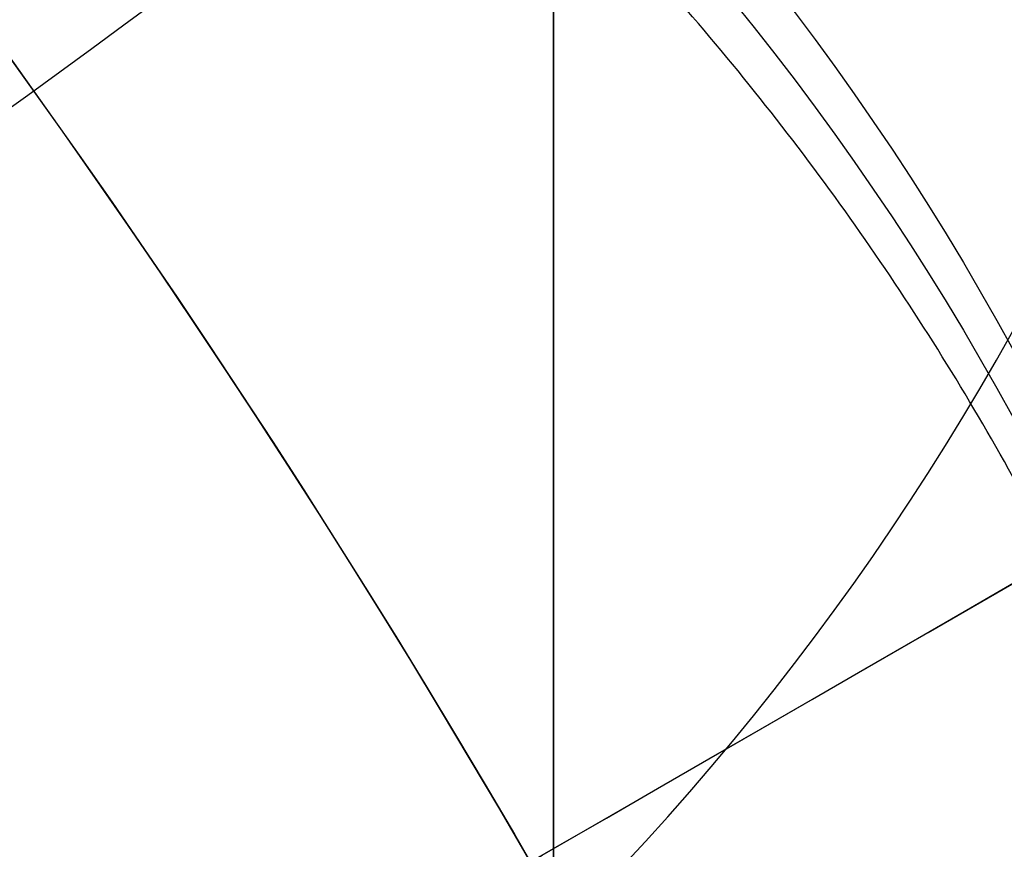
# Model space of a CAD drawing. Header units: millimetres. Extents: x -273 to 273, y -262 to 262.
# Tile 154 of 256: x 0.8534 to 0.9615, y 0.5265 to 0.6175. Entities that reach past the tile are written whole.
import ezdxf

# ---------------------------------------------------------------- set-up
doc = ezdxf.new("R2010")
doc.units = ezdxf.units.MM
doc.header["$MEASUREMENT"] = 0
doc.layers.add('Default', color=7, linetype='Continuous', true_color=0x000000)

# ---------------------------------------------------------------- blocks, each defined once
blk = doc.blocks.new('Block 01')
at = {"layer": 'Default', "color": 9, "true_color": 0xbfbfbf, "extrusion": (0.8660254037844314, 0.5000000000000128, 0)}
blk.add_arc((-78.44800649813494, 794.3495265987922, -0.2865147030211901), 80.99999999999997, 204.7187670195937, 344.3612688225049, dxfattribs=at)
at = {"layer": 'Default', "color": 9, "true_color": 0xbfbfbf, "extrusion": (0.8660254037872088, 0.4999999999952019, 1.495327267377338e-12)}
blk.add_arc((-78.44800649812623, 794.3495265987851, -0.6999999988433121), 80.99999999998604, 205.9708691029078, 344.9246180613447, dxfattribs=at)
at = {"layer": 'Default', "color": 9, "true_color": 0xbfbfbf, "extrusion": (0.8660257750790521, 0.4999993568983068, -8.259251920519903e-08)}
blk.add_arc((-78.44796545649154, 794.3495442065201, -0.9999507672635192), 80.70004528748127, 206.5528344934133, 346.1401302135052, dxfattribs=at)
at = {"layer": 'Default', "color": 9, "true_color": 0xbfbfbf}
for points, knots in [([(0.911993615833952, -8.868600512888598, 254.5608155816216), (0.9119936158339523, -8.972087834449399, 257.9163246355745), (0.9119936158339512, -9.062686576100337, 261.2722222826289), (0.9119936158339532, -9.198377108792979, 267.157578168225), (0.911993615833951, -9.249186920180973, 269.6869061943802), (0.9119936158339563, -9.307000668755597, 273.0635295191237), (0.9119936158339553, -9.320665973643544, 273.9107090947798), (0.9119936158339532, -9.359283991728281, 276.460933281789), (0.9119936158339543, -9.381692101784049, 278.164017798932), (0.9119936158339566, -9.410381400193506, 280.7240323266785), (0.9119936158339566, -9.419143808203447, 281.5809323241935), (0.9119936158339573, -9.451137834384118, 285.0366709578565), (0.9119936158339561, -9.467556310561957, 287.6355809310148), (0.911993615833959, -9.483026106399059, 291.996885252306), (0.9119936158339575, -9.48597113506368, 293.7592591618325), (0.9119936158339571, -9.485526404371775, 298.2228741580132), (0.9119936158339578, -9.477929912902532, 300.9241268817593), (0.9119936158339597, -9.459033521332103, 304.5433901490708), (0.9119936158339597, -9.453489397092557, 305.4614127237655), (0.9119936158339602, -9.434506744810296, 308.2447043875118), (0.9119936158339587, -9.418826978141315, 310.1099665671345), (0.9119936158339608, -9.391151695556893, 312.9232220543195), (0.9119936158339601, -9.381135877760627, 313.871227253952), (0.9119936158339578, -9.350094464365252, 316.6296610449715), (0.911993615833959, -9.327343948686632, 318.4400776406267), (0.9119936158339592, -9.290649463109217, 321.1108146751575), (0.9119936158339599, -9.278348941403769, 321.9711505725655), (0.9119936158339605, -9.2396963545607, 324.5784518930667), (0.9119936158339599, -9.211929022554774, 326.3254030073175), (0.911993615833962, -9.167564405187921, 328.9591113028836), (0.9119936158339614, -9.152198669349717, 329.8458834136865), (0.911993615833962, -9.104418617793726, 332.5329892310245), (0.9119936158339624, -9.070750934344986, 334.333307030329), (0.9119936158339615, -9.017812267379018, 337.04714228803), (0.9119936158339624, -8.99961793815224, 337.960675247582), (0.911993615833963, -8.943449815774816, 340.7277936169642), (0.911993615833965, -8.904390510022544, 342.5813629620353), (0.9119936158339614, -8.84366030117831, 345.3747715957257), (0.9119936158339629, -8.82290852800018, 346.3146257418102), (0.911993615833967, -8.75919789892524, 349.1596726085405), (0.9119936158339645, -8.715324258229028, 351.064850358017), (0.9119936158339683, -8.647686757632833, 353.934986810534), (0.9119936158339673, -8.624683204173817, 354.8999586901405), (0.9119936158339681, -8.55438076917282, 357.8185591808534), (0.9119936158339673, -8.506338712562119, 359.7721749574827), (0.9119936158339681, -8.432780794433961, 362.7139027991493), (0.9119936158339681, -8.407865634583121, 363.7020254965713), (0.9119936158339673, -8.33202632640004, 366.687514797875), (0.9119936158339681, -8.280530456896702, 368.684871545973), (0.911993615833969, -8.202142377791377, 371.6907642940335), (0.9119936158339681, -8.175690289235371, 372.6993076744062), (0.9119936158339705, -8.095472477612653, 375.7427316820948), (0.9119936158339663, -8.0413061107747, 377.7776060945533), (0.9119936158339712, -7.959282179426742, 380.8379478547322), (0.9119936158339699, -7.931702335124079, 381.8634187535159), (0.9119936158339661, -7.848367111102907, 384.9535345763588), (0.911993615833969, -7.792382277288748, 387.018177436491), (0.9119936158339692, -7.708021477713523, 390.1209634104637), (0.9119936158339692, -7.679757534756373, 391.1591057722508), (0.9119936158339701, -7.594668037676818, 394.282382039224), (0.9119936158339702, -7.537785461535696, 396.3675184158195), (0.9119936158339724, -7.452492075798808, 399.498454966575), (0.9119936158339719, -7.424022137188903, 400.5442496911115), (0.9119936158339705, -7.310162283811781, 404.7325100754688), (0.9119936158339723, -7.22508745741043, 407.8749950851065), (0.9119936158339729, -7.084865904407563, 413.109724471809), (0.9119936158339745, -7.029219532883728, 415.2019489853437), (0.9119936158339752, -6.892049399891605, 420.4134216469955), (0.9119936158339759, -6.811226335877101, 423.5326923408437), (0.9119936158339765, -6.706009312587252, 427.683857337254), (0.9119936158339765, -6.680049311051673, 428.7157011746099), (0.911993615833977, -6.603190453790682, 431.7953901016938), (0.9119936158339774, -6.552903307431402, 433.843252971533), (0.9119936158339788, -6.47909022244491, 436.9059312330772), (0.9119936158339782, -6.454861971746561, 437.9207263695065), (0.9119936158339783, -6.383400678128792, 440.9439577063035), (0.9119936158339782, -6.336869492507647, 442.9524122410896), (0.9119936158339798, -6.268872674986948, 445.9534809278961), (0.9119936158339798, -6.246633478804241, 446.9460749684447), (0.9119936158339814, -6.181262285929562, 449.8981067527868), (0.9119936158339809, -6.138878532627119, 451.8575620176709), (0.9119936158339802, -6.07717757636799, 454.782989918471), (0.9119936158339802, -6.0570613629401, 455.7489439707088), (0.9119936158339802, -5.998104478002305, 458.6171735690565), (0.9119936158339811, -5.960013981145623, 460.5194645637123), (0.9119936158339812, -5.90471662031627, 463.357359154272), (0.9119936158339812, -5.886734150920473, 464.2929469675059), (0.9119936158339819, -5.834148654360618, 467.066908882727), (0.9119936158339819, -5.800251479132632, 468.9052952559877), (0.9119936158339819, -5.751092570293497, 471.6459008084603), (0.9119936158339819, -5.735131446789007, 472.5481081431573), (0.9119936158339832, -5.688508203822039, 475.2194721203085), (0.9119936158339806, -5.658458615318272, 476.9886369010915), (0.9119936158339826, -5.61479925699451, 479.6243325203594), (0.9119936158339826, -5.600623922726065, 480.4908564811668), (0.9119936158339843, -5.559188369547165, 483.05342551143), (0.9119936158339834, -5.532394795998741, 484.7494737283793), (0.911993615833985, -5.493221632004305, 487.2747711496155), (0.9119936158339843, -5.480473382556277, 488.1040194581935), (0.9119936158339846, -5.443086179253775, 490.5537276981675), (0.9119936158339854, -5.41871116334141, 492.1741849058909), (0.9119936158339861, -5.382635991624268, 494.5857260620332), (0.9119936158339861, -5.370833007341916, 495.3768162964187), (0.9119936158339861, -5.335990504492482, 497.7117270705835), (0.9119936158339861, -5.31295063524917, 499.2555378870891), (0.911993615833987, -5.27821053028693, 501.5520923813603), (0.9119936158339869, -5.266747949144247, 502.30485126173), (0.9119936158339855, -5.232582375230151, 504.5251555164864), (0.9119936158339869, -5.20954819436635, 505.9926824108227), (0.9119936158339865, -5.174006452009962, 508.1751452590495), (0.911993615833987, -5.16215651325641, 508.8901081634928), (0.9119936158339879, -5.126435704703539, 510.9981241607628), (0.9119936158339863, -5.101831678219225, 512.391147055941), (0.9119936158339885, -5.062979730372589, 514.4625377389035), (0.9119936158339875, -5.049892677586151, 515.1409490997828), (0.9119936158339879, -4.99717893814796, 517.785042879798), (0.9119936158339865, -4.954379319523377, 519.7506040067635), (0.9119936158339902, -4.874705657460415, 522.971050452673), (0.9119936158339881, -4.841270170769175, 524.2260686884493), (0.9119936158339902, -4.734915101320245, 527.8710314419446), (0.911993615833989, -4.653769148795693, 530.260640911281), (0.9119936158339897, -4.50767494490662, 533.7900630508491), (0.9119936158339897, -4.456377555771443, 534.9305893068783), (0.9119936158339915, -4.292664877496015, 538.2592411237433), (0.9119936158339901, -4.167429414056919, 540.446659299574), (0.9119936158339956, -3.94882345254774, 543.6850949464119), (0.9119936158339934, -3.872576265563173, 544.737375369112), (0.9119936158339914, -3.632150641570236, 547.8260456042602), (0.9119936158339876, -3.452441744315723, 549.8611813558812), (0.911993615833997, -3.150606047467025, 552.8820981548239), (0.9119936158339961, -3.046349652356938, 553.8697121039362), (0.9119936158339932, -2.721664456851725, 556.786189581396), (0.9119936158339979, -2.48528901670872, 558.7132833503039), (0.9119936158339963, -2.101686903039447, 561.581937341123), (0.9119936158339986, -1.97038108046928, 562.5256071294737), (0.9119936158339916, -1.565874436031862, 565.3286947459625), (0.9119936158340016, -1.278800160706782, 567.1861831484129), (0.9119936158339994, -0.826771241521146, 569.9593601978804), (0.9119936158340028, -0.673393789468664, 570.876850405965), (0.9119936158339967, -0.2057423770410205, 573.6161620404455), (0.9119936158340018, 0.1179122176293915, 575.4365306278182), (0.9119936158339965, 0.6132270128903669, 578.162133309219), (0.9119936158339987, 0.77964332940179, 579.0681718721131), (0.9119936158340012, 1.281285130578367, 581.7841854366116), (0.9119936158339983, 1.619226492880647, 583.5938846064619), (0.9119936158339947, 2.120698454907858, 586.3105700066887), (0.9119936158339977, 2.287010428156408, 587.2168322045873), (0.9119936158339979, 2.69838485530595, 589.4860923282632), (0.9119936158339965, 2.940996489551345, 590.8496583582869), (0.9119936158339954, 3.2538722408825, 592.6708113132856), (0.9119936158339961, 3.331312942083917, 593.1269882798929), (0.9119936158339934, 3.560957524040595, 594.4988948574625), (0.9119936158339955, 3.709981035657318, 595.4152493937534), (0.9119936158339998, 3.925547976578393, 596.7939139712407), (0.9119936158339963, 3.996269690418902, 597.2554963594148), (0.9119936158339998, 4.205237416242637, 598.6514774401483), (0.9119936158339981, 4.338534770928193, 599.5867161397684), (0.911993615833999, 4.527750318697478, 600.999353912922), (0.9119936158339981, 4.589513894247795, 601.475907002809), (0.9119936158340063, 4.771454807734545, 602.9316276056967), (0.9119936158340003, 4.88459274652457, 603.9117420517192), (0.911993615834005, 5.041227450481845, 605.4005573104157), (0.9119936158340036, 5.091999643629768, 605.9084780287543), (0.9119936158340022, 5.240821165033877, 607.480171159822), (0.9119936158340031, 5.329822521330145, 608.5447912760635), (0.9119936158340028, 5.448770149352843, 610.172501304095), (0.9119936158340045, 5.486780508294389, 610.7350559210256), (0.9119936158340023, 5.59680515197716, 612.4996783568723), (0.9119936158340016, 5.65837643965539, 613.7022987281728), (0.9119936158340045, 5.735707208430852, 615.5526534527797), (0.9119936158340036, 5.759504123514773, 616.2001587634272), (0.9119936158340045, 5.82577163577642, 618.2558966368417), (0.911993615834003, 5.857404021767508, 619.6643214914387), (0.9119936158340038, 5.890164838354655, 621.8427462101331), (0.9119936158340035, 5.898611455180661, 622.612757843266), (0.9119936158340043, 5.917099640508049, 625.0794828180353), (0.9119936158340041, 5.916953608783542, 626.7761057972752), (0.9119936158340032, 5.902864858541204, 629.4099498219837), (0.9119936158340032, 5.895089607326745, 630.3473095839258), (0.9119936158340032, 5.868228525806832, 632.857835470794), (0.9119936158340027, 5.84508134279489, 634.4308940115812), (0.9119936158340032, 5.807029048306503, 636.5945367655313), (0.9119936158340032, 5.795993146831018, 637.1852486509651), (0.9119936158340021, 5.759800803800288, 639.0274248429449), (0.9119936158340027, 5.732667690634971, 640.2788206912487), (0.9119936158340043, 5.688155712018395, 642.1928921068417), (0.9119936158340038, 5.672188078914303, 642.855620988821), (0.9119936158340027, 5.62085689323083, 644.923195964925), (0.911993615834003, 5.583810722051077, 646.327975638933), (0.9119936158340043, 5.524639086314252, 648.4769338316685), (0.9119936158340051, 5.503684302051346, 649.2211611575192), (0.9119936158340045, 5.437061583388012, 651.543161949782), (0.9119936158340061, 5.390014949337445, 653.120875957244), (0.9119936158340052, 5.316063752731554, 655.5343420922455), (0.9119936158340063, 5.290086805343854, 656.3701357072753), (0.9119936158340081, 5.208084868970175, 658.9773482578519), (0.9119936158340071, 5.150988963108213, 660.748717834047), (0.9119936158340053, 5.062193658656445, 663.4580676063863), (0.9119936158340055, 5.031179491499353, 664.3960803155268), (0.9119936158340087, 4.933775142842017, 667.3210461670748), (0.9119936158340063, 4.866620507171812, 669.307961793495), (0.9119936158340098, 4.762973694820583, 672.346324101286), (0.9119936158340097, 4.726928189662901, 673.3977936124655), (0.9119936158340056, 4.573662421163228, 677.851601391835), (0.9119936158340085, 4.455211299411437, 681.2538729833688), (0.9119936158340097, 4.249461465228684, 687.1444859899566), (0.9119936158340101, 4.162321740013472, 689.6328390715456), (0.911993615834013, 3.921153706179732, 696.5211448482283), (0.911993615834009, 3.76720525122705, 700.9210878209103), (0.9119936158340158, 3.551600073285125, 707.120066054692), (0.9119936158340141, 3.489170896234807, 708.9190809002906), (0.9119936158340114, 3.294091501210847, 714.5569755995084), (0.9119936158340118, 3.162090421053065, 718.3958735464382), (0.9119936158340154, 2.961368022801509, 724.2802429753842), (0.911993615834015, 2.89189229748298, 726.3256905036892), (0.9119936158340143, 2.597038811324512, 735.045732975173), (0.9119936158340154, 2.374785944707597, 741.7204278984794), (0.9119936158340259, 1.820110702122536, 758.6619688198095), (0.9119936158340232, 1.492886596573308, 768.9289814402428), (0.9119936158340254, 1.174451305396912, 779.1962713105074)], [0.0002810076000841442, 0.0002810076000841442, 0.0002810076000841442, 0.0002810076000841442, 1.00757497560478, 1.00757497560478, 1.76664923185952, 1.76664923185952, 2.02087800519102, 2.02087800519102, 2.53193014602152, 2.53193014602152, 2.78905479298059, 2.78905479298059, 3.56886162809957, 3.56886162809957, 4.09765108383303, 4.09765108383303, 4.90813608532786, 4.90813608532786, 5.18358168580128, 5.18358168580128, 5.74324337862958, 5.74324337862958, 6.02769073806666, 6.02769073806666, 6.57091079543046, 6.57091079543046, 6.829060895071, 6.829060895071, 7.3532548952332, 7.3532548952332, 7.61934626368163, 7.61934626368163, 8.15957232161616, 8.15957232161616, 8.4337032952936, 8.4337032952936, 8.98992787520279, 8.98992787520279, 9.27196664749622, 9.27196664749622, 9.84369616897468, 9.84369616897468, 10.1332810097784, 10.1332810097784, 10.7195622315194, 10.7195622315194, 11.0161016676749, 11.0161016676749, 11.6155220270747, 11.6155220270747, 11.9181950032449, 11.9181950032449, 12.528882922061, 12.528882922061, 12.8366389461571, 12.8366389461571, 13.4562641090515, 13.4562641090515, 13.7678233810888, 13.7678233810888, 14.3935969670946, 14.3935969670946, 14.7074504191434, 14.7074504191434, 15.6505328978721, 15.6505328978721, 16.2784123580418, 16.2784123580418, 17.2144870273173, 17.2144870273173, 17.524129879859, 17.524129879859, 18.138655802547, 18.138655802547, 18.4431712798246, 18.4431712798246, 19.0458485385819, 19.0458485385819, 19.343690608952, 19.343690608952, 19.9316423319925, 19.9316423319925, 20.221480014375, 20.221480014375, 20.7922589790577, 20.7922589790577, 21.0729759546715, 21.0729759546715, 21.6245639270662, 21.6245639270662, 21.895258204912, 21.895258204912, 22.4260652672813, 22.4260652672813, 22.6860488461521, 22.6860488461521, 23.1949127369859, 23.1949127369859, 23.4437112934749, 23.4437112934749, 23.9298968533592, 23.9298968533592, 24.1672495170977, 24.1672495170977, 24.6304483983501, 24.6304483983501, 24.8563077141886, 24.8563077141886, 25.2966386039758, 25.2966386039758, 25.5111708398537, 25.5111708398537, 25.9291805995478, 25.9291805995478, 26.1327667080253, 26.1327667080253, 26.7226727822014, 26.7226727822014, 27.0994039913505, 27.0994039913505, 27.8169403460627, 27.8169403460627, 28.159605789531, 28.159605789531, 28.8172638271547, 28.8172638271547, 29.1339894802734, 29.1339894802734, 29.7473349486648, 29.7473349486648, 30.0455004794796, 30.0455004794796, 30.628396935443, 30.628396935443, 30.9144422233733, 30.9144422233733, 31.4786711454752, 31.4786711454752, 31.7578953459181, 31.7578953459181, 32.3127901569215, 32.3127901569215, 32.5892093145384, 32.5892093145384, 33.1415011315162, 33.1415011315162, 33.4178515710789, 33.4178515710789, 33.8331459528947, 33.8331459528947, 33.9718657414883, 33.9718657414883, 34.2501505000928, 34.2501505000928, 34.3901019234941, 34.3901019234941, 34.6731695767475, 34.6731695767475, 34.8171422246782, 34.8171422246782, 35.1126950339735, 35.1126950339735, 35.2656068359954, 35.2656068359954, 35.5856275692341, 35.5856275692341, 35.7545493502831, 35.7545493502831, 36.1153520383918, 36.1153520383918, 36.3095302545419, 36.3095302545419, 36.7317867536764, 36.7317867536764, 36.9626432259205, 36.9626432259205, 37.4713528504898, 37.4713528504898, 37.7524568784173, 37.7524568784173, 38.2242795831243, 38.2242795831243, 38.4014805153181, 38.4014805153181, 38.7769113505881, 38.7769113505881, 38.9757544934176, 38.9757544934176, 39.3972779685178, 39.3972779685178, 39.6206102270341, 39.6206102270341, 40.0940940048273, 40.0940940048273, 40.3449360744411, 40.3449360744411, 40.8765953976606, 40.8765953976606, 41.1581418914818, 41.1581418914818, 41.7545401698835, 41.7545401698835, 42.0701600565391, 42.0701600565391, 43.0914501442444, 43.0914501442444, 43.8384122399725, 43.8384122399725, 45.1592086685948, 45.1592086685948, 45.6992418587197, 45.6992418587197, 46.8516025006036, 46.8516025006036, 47.4655969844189, 47.4655969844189, 49.4691382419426, 49.4691382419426, 52.550842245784, 52.550842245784, 52.550842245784, 52.550842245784]), ([(0.9119936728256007, -0.4030210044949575, 771.2749575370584), (0.9119936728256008, -0.162553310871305, 763.6293818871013), (0.9119936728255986, 0.08284143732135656, 755.9839594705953), (0.9119936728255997, 0.5516690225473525, 741.6637979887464), (0.9119936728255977, 0.7739312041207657, 734.9890186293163), (0.9119936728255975, 1.068783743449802, 726.2688755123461), (0.9119936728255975, 1.138260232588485, 724.2234005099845), (0.9119936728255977, 1.338983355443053, 718.3389621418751), (0.9119936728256, 1.470984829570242, 714.5000263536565), (0.9119936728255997, 1.666064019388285, 708.8621007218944), (0.9119936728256, 1.72849288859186, 707.0630840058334), (0.9119936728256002, 1.944095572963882, 700.8641419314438), (0.9119936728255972, 2.09804162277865, 696.464250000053), (0.9119936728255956, 2.339202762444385, 689.5761404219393), (0.9119936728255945, 2.426338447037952, 687.0879073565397), (0.9119936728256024, 2.632072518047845, 681.1977745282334), (0.9119936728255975, 2.750511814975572, 677.7958750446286), (0.9119936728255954, 2.90375928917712, 673.3426791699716), (0.9119936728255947, 2.939798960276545, 672.2914011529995), (0.9119936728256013, 3.043425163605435, 669.2537140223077), (0.9119936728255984, 3.110564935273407, 667.2672971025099), (0.911993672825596, 3.207945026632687, 664.3431710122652), (0.9119936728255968, 3.238950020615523, 663.4054753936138), (0.9119936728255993, 3.327714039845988, 660.6972073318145), (0.9119936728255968, 3.38478793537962, 658.926622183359), (0.9119936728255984, 3.466754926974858, 656.3207039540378), (0.9119936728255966, 3.492718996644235, 655.4853891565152), (0.9119936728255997, 3.566627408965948, 653.0735231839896), (0.9119936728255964, 3.613644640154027, 651.496956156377), (0.9119936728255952, 3.680221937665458, 649.1768228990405), (0.9119936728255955, 3.701160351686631, 648.4332767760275), (0.9119936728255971, 3.760278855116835, 646.2865621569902), (0.9119936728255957, 3.797289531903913, 644.883377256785), (0.9119936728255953, 3.848567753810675, 642.81837351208), (0.9119936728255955, 3.864516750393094, 642.1565724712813), (0.9119936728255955, 3.90896979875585, 640.2455222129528), (0.911993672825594, 3.936065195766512, 638.996259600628), (0.911993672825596, 3.972204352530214, 637.1574952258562), (0.9119936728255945, 3.983222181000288, 636.5680034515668), (0.9119936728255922, 4.021200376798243, 634.4095974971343), (0.9119936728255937, 4.04430330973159, 632.840668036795), (0.9119936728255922, 4.07111334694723, 630.3376203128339), (0.9119936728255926, 4.07887409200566, 629.4034854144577), (0.9119936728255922, 4.092941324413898, 626.7804122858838), (0.9119936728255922, 4.093119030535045, 625.0915200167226), (0.9119936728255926, 4.074773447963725, 622.6373860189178), (0.9119936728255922, 4.066393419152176, 621.8719270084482), (0.9119936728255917, 4.033903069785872, 619.7082272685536), (0.9119936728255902, 4.002546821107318, 618.310188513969), (0.9119936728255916, 3.9368688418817, 616.2708985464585), (0.9119936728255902, 3.913304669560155, 615.6291732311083), (0.9119936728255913, 3.836787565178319, 613.7968476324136), (0.9119936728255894, 3.775901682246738, 612.6066661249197), (0.911993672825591, 3.667132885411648, 610.8611315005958), (0.9119936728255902, 3.62958289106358, 610.3050597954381), (0.9119936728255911, 3.512121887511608, 608.6967860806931), (0.9119936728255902, 3.424258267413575, 607.6452161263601), (0.9119936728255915, 3.277337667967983, 606.0929030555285), (0.9119936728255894, 3.22722043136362, 605.5913142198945), (0.9119936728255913, 3.0725691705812, 604.1207356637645), (0.9119936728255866, 2.960841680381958, 603.152496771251), (0.9119936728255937, 2.781097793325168, 601.7138780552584), (0.9119936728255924, 2.72004885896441, 601.2426902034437), (0.9119936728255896, 2.532883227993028, 599.8449380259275), (0.9119936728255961, 2.400956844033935, 598.9190990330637), (0.9119936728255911, 2.194011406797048, 597.5363046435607), (0.9119936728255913, 2.123914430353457, 597.0787017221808), (0.9119936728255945, 1.9100625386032, 595.7107294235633), (0.9119936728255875, 1.762130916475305, 594.8009450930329), (0.9119936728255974, 1.534033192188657, 593.4380696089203), (0.9119936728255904, 1.457050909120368, 592.9845304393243), (0.9119936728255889, 1.145701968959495, 591.1720322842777), (0.9119936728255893, 0.9041236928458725, 589.814153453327), (0.9119936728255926, 0.4941447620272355, 587.5524143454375), (0.9119936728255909, 0.3282191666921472, 586.6482110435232), (0.9119936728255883, -0.1727233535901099, 583.9343087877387), (0.91199367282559, -0.5106050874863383, 582.1249269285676), (0.9119936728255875, -1.012573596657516, 579.4072338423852), (0.9119936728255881, -1.179286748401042, 578.4996315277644), (0.9119936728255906, -1.67597799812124, 575.7666698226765), (0.9119936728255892, -2.000751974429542, 573.9401838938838), (0.9119936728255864, -2.470316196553, 571.1901006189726), (0.9119936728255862, -2.624445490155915, 570.2682789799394), (0.911993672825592, -3.078976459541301, 567.480318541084), (0.9119936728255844, -3.367765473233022, 565.6121712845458), (0.9119936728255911, -3.774835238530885, 562.7921833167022), (0.9119936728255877, -3.907027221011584, 561.8424586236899), (0.9119936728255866, -4.293298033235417, 558.9548731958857), (0.9119936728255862, -4.531359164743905, 557.0148479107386), (0.9119936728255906, -4.85837970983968, 554.0788205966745), (0.9119936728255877, -4.96338552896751, 553.0846225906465), (0.9119936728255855, -5.267332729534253, 550.0442321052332), (0.9119936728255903, -5.448288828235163, 547.9963191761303), (0.9119936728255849, -5.690333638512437, 544.8890367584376), (0.9119936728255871, -5.767068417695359, 543.8308184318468), (0.9119936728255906, -5.986969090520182, 540.5757349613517), (0.9119936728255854, -6.112920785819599, 538.3778613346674), (0.9119936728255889, -6.277506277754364, 535.0345952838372), (0.9119936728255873, -6.329050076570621, 533.8897178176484), (0.9119936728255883, -6.475758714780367, 530.3489994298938), (0.9119936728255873, -6.55722097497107, 527.9527796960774), (0.911993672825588, -6.66393641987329, 524.2991944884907), (0.9119936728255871, -6.697465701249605, 523.0419342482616), (0.911993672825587, -6.777329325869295, 519.8169500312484), (0.9119936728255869, -6.820216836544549, 517.849190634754), (0.911993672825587, -6.873024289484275, 515.2025541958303), (0.9119936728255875, -6.886130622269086, 514.5236764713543), (0.911993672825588, -6.925032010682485, 512.4511958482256), (0.9119936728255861, -6.949662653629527, 511.0575931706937), (0.9119936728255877, -6.985415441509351, 508.9488996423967), (0.9119936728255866, -6.997273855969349, 508.233802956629), (0.9119936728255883, -7.03283525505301, 506.0511814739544), (0.911993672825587, -7.055878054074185, 504.5836623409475), (0.911993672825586, -7.090050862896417, 502.3635167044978), (0.911993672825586, -7.101514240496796, 501.6108817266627), (0.911993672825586, -7.136252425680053, 499.3148834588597), (0.9119936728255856, -7.15928754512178, 497.771528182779), (0.911993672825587, -7.19411846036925, 495.4374092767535), (0.9119936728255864, -7.205916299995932, 494.646635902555), (0.9119936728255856, -7.241972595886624, 492.2361802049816), (0.9119936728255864, -7.266332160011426, 490.6165071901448), (0.9119936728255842, -7.303692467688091, 488.168051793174), (0.9119936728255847, -7.316430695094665, 487.3392586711), (0.9119936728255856, -7.355570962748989, 484.8154198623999), (0.9119936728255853, -7.382340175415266, 483.120384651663), (0.9119936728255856, -7.423736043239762, 480.5593852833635), (0.9119936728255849, -7.43789728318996, 479.6934092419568), (0.911993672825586, -7.481512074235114, 477.0594152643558), (0.911993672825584, -7.511529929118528, 475.2914091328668), (0.9119936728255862, -7.558102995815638, 472.6218115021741), (0.9119936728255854, -7.574046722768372, 471.720206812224), (0.9119936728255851, -7.623151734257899, 468.9814372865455), (0.9119936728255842, -7.657011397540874, 467.144285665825), (0.9119936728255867, -7.709538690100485, 464.3721861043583), (0.911993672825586, -7.727501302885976, 463.4372237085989), (0.9119936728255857, -7.782738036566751, 460.601207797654), (0.911993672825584, -7.820787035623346, 458.7001687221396), (0.9119936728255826, -7.879680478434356, 455.833811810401), (0.9119936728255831, -7.899775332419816, 454.8684785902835), (0.9119936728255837, -7.961411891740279, 451.9448929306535), (0.9119936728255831, -8.00375219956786, 449.9866556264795), (0.9119936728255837, -8.069057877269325, 447.0364320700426), (0.9119936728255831, -8.091275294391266, 446.0444301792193), (0.9119936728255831, -8.159207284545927, 443.0450969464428), (0.9119936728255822, -8.205695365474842, 441.0377805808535), (0.9119936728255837, -8.277092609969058, 438.016225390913), (0.9119936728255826, -8.301299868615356, 437.001971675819), (0.9119936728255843, -8.375051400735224, 433.9408569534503), (0.9119936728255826, -8.425298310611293, 431.8940095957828), (0.9119936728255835, -8.502098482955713, 428.8158007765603), (0.9119936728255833, -8.528039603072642, 427.7844265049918), (0.9119936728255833, -8.633185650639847, 423.6349784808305), (0.9119936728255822, -8.713958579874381, 420.5169339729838), (0.9119936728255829, -8.851054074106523, 415.307322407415), (0.911993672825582, -8.906674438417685, 413.2157407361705), (0.9119936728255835, -9.046841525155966, 407.9823516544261), (0.9119936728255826, -9.131890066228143, 404.8405512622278), (0.911993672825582, -9.24572165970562, 400.6531100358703), (0.9119936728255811, -9.274186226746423, 399.607471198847), (0.9119936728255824, -9.359467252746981, 396.4769048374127), (0.9119936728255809, -9.416344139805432, 394.391975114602), (0.9119936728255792, -9.501428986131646, 391.2689490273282), (0.91199367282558, -9.529692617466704, 390.230858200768), (0.9119936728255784, -9.614056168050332, 387.128132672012), (0.9119936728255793, -9.670045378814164, 385.0634911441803), (0.911993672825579, -9.753391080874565, 381.9733185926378), (0.911993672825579, -9.780975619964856, 380.9477978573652), (0.9119936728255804, -9.863017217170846, 377.8872146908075), (0.9119936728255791, -9.917197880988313, 375.8521409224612), (0.9119936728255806, -9.99744104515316, 372.8083594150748), (0.9119936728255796, -10.02390273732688, 371.7996665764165), (0.911993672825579, -10.10232306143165, 368.7932350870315), (0.9119936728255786, -10.1538428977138, 366.7954808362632), (0.9119936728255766, -10.2297220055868, 363.8093364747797), (0.9119936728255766, -10.2546515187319, 362.8209655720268), (0.9119936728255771, -10.3282557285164, 359.8784038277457), (0.9119936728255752, -10.37633102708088, 357.9241935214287), (0.911993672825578, -10.44668704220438, 355.004641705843), (0.9119936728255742, -10.46970945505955, 354.039323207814), (0.9119936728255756, -10.537406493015, 351.1680585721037), (0.9119936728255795, -10.5813220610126, 349.2620896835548), (0.9119936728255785, -10.64509906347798, 346.4157957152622), (0.9119936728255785, -10.66587384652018, 345.4754967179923), (0.9119936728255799, -10.72667568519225, 342.6806664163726), (0.9119936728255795, -10.7657847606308, 340.8261098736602), (0.9119936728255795, -10.82203065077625, 338.0574496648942), (0.9119936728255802, -10.84025164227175, 337.143374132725), (0.9119936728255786, -10.89327243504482, 334.4278260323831), (0.9119936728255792, -10.92699657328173, 332.626326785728), (0.9119936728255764, -10.97486388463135, 329.937387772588), (0.9119936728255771, -10.99025926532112, 329.04997685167), (0.9119936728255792, -11.03471438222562, 326.4142704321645), (0.9119936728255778, -11.06254333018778, 324.6659481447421), (0.9119936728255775, -11.10129019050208, 322.0565303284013), (0.9119936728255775, -11.11362247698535, 321.1954626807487), (0.9119936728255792, -11.15041715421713, 318.5223755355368), (0.9119936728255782, -11.17323670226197, 316.7103259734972), (0.9119936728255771, -11.20438489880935, 313.9493355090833), (0.9119936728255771, -11.2144378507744, 313.00042178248), (0.9119936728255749, -11.24222473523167, 310.18435379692), (0.9119936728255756, -11.2579790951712, 308.3171719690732), (0.9119936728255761, -11.27707344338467, 305.5309366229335), (0.9119936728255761, -11.2826545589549, 304.6119072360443), (0.9119936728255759, -11.3016971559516, 300.988502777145), (0.9119936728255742, -11.30940141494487, 298.2840770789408), (0.9119936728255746, -11.31001913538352, 293.8150580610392), (0.9119936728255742, -11.30714076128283, 292.0504794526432), (0.9119936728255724, -11.29183007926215, 287.6836209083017), (0.9119936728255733, -11.27550105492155, 285.0813470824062), (0.9119936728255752, -11.24361662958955, 281.6211020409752), (0.9119936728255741, -11.23488057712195, 280.7630777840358), (0.9119936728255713, -11.20626756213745, 278.1997026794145), (0.9119936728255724, -11.18390694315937, 276.494377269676), (0.9119936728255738, -11.14535458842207, 273.9407974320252), (0.9119936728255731, -11.13171024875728, 273.092506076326), (0.9119936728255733, -11.07397700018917, 269.711491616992), (0.9119936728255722, -11.02321946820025, 267.1788808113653), (0.9119936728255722, -10.88758926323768, 261.2841621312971), (0.9119936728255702, -10.79697785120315, 257.9221898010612), (0.9119936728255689, -10.69344721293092, 254.5606252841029)], [0.786852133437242, 0.786852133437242, 0.786852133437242, 0.786852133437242, 3.081672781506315, 3.081672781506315, 5.085228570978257, 5.085228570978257, 5.699229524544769, 5.699229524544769, 6.851600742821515, 6.851600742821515, 7.391636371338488, 7.391636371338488, 8.712429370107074, 8.712429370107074, 9.459371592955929, 9.459371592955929, 10.48058769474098, 10.48058769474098, 10.79616825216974, 10.79616825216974, 11.39246091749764, 11.39246091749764, 11.67393942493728, 11.67393942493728, 12.20542761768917, 12.20542761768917, 12.45616459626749, 12.45616459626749, 12.92939376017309, 12.92939376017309, 13.15257433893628, 13.15257433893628, 13.57373986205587, 13.57373986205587, 13.77237444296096, 13.77237444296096, 14.14732293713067, 14.14732293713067, 14.32424782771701, 14.32424782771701, 14.79512620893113, 14.79512620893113, 15.0754926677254, 15.0754926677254, 15.58242508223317, 15.58242508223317, 15.81223812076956, 15.81223812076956, 16.23210861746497, 16.23210861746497, 16.4249594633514, 16.4249594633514, 16.78290532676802, 16.78290532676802, 16.95033443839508, 16.95033443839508, 17.26735345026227, 17.26735345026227, 17.41880188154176, 17.41880188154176, 17.71161253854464, 17.71161253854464, 17.85433926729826, 17.85433926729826, 18.13522422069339, 18.13522422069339, 18.27424665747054, 18.27424665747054, 18.55099645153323, 18.55099645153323, 18.68909745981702, 18.68909745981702, 19.10305581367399, 19.10305581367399, 19.37891870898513, 19.37891870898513, 19.93112780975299, 19.93112780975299, 20.20790738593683, 20.20790738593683, 20.76422196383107, 20.76422196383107, 21.04445097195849, 21.04445097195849, 21.61114858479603, 21.61114858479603, 21.89859350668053, 21.89859350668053, 22.48447090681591, 22.48447090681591, 22.78415035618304, 22.78415035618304, 23.40042640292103, 23.40042640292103, 23.71850893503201, 23.71850893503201, 24.37855119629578, 24.37855119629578, 24.7222014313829, 24.7222014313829, 25.44122734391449, 25.44122734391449, 25.81845179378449, 25.81845179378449, 26.40882859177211, 26.40882859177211, 26.6125085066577, 26.6125085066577, 27.03062390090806, 27.03062390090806, 27.24517225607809, 27.24517225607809, 27.68547135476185, 27.68547135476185, 27.91128655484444, 27.91128655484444, 28.37434883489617, 28.37434883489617, 28.61161227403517, 28.61161227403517, 29.09758433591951, 29.09758433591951, 29.3462613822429, 29.3462613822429, 29.85485839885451, 29.85485839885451, 30.1146989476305, 30.1146989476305, 30.6452054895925, 30.6452054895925, 30.91574426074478, 30.91574426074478, 31.46701470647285, 31.46701470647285, 31.74757137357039, 31.74757137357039, 32.3180300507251, 32.3180300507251, 32.60770926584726, 32.60770926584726, 33.195350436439, 33.195350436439, 33.49304179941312, 33.49304179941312, 34.09542957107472, 34.09542957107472, 34.39980757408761, 34.39980757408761, 35.01407576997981, 35.01407576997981, 35.32359967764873, 35.32359967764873, 36.25936395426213, 36.25936395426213, 36.88708132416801, 36.88708132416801, 37.82999197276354, 37.82999197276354, 38.14380664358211, 38.14380664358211, 38.76952949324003, 38.76952949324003, 39.08107655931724, 39.08107655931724, 39.70070316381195, 39.70070316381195, 40.00847265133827, 40.00847265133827, 40.61921265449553, 40.61921265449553, 40.92192411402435, 40.92192411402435, 41.52144609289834, 41.52144609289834, 41.81804855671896, 41.81804855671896, 42.40448009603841, 42.40448009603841, 42.69415212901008, 42.69415212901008, 43.2660799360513, 43.2660799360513, 43.54822969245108, 43.54822969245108, 44.10469970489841, 44.10469970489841, 44.37896497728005, 44.37896497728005, 44.91948244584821, 44.91948244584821, 45.18573069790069, 45.18573069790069, 45.7102602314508, 45.7102602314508, 45.96858862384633, 45.96858862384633, 46.51220331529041, 46.51220331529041, 46.79686844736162, 46.79686844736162, 47.35698844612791, 47.35698844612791, 47.63267330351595, 47.63267330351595, 48.4439075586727, 48.4439075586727, 48.97321304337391, 48.97321304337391, 49.75379990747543, 49.75379990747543, 50.01118368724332, 50.01118368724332, 50.52274989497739, 50.52274989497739, 50.77723268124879, 50.77723268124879, 51.53705264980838, 51.53705264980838, 52.54585545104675, 52.54585545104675, 52.54585545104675, 52.54585545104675])]:
    blk.add_open_spline(points, degree=3, knots=knots, dxfattribs=at)
blk.add_rational_spline([(0.9999999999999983, -0.4219262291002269, 778.6679999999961), (1.000000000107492, -0.7220661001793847, 778.6679999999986), (0.7000046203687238, -0.7220707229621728, 778.6680000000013), (0.7000023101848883, -0.7220707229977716, 778.6680000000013), (0.6999999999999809, -0.7220707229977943, 778.668000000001)], [0.9999936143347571, 0.7071099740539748, 1, 0.9999968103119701, 0.9999936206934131], degree=2, knots=[0.4713575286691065, 0.4713575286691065, 0.4713575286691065, 0.9427047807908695, 0.9427047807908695, 0.9427099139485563, 0.9427099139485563, 0.9427099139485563], dxfattribs=at)
for points, degree in [([(0.699999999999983, -0.7292037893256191, 778.8978461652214), (0.7785398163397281, -0.7292037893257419, 778.8978461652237), (0.9348740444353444, -0.66410916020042, 778.8998659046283), (1.000000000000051, -0.5078501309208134, 778.904714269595), (0.9999999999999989, -0.4293480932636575, 778.9071500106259)], 3), ([(0.6999999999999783, -0.4300946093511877, 571.7790342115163), (0.7785398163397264, -0.430094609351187, 571.7790342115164), (0.9347173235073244, -0.4944462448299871, 571.7900203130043), (1.000000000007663, -0.6483964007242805, 571.8163026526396), (0.9999999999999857, -0.7258161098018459, 571.8295197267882)], 3), ([(0.7000000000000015, -0.7366226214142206, 779.1370002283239), (0.7785398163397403, -0.7366226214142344, 779.1370002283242), (0.9348740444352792, -0.671527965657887, 779.1390191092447), (0.9999999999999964, -0.5152688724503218, 779.1438654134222), (1, -0.4367668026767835, 779.1463001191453)], 3), ([(-0.09619690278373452, -1.233382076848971, 778.668000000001), (0.5100208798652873, -0.8833820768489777, 778.668000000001), (1.116238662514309, -0.5333820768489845, 778.668000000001)], 2)]:
    blk.add_open_spline(points, degree=degree, dxfattribs=at)

msp = doc.modelspace()

# ---------------------------------------------------------------- linework, layer by layer
at = {"layer": 'Default', "color": 9, "true_color": 0xbfbfbf}
for centre, radius in [((2.48689957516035e-13, 4.67546815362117e-14, -579.6680000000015), 16), ((1.76744971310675e-13, 1.17676755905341e-15, -67.067876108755), 3.5), ((1.502247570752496e-14, 1.572370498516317e-15, -65.41749310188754), 3.5), ((1.766383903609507e-13, 3.113232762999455e-15, -62.66787610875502), 3), ((1.76717114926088e-13, 1.682889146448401e-15, -65.91787610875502), 2.625), ((2.48689957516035e-13, 4.217312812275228e-14, -582.5224783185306), 2.552031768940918), ((2.581645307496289e-14, 3.38909400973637e-15, -61.26787610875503), 2.4585), ((2.486899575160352e-13, 4.553261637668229e-14, -580.4293920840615), 2), ((2.77542757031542e-13, 3.047517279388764e-14, -558.4680000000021), 1.85), ((1.767849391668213e-13, 4.505931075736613e-16, -68.71787610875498), 1.25), ((1.768200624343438e-13, -1.875601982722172e-16, -70.16787610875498), 1.05), ((2.761611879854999e-13, 3.545958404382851e-14, -555.668000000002), 0.9999999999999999)]:
    msp.add_circle(centre, radius, dxfattribs=at)
for centre, radius, start, end in [((-1.395194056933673e-13, 8.22590239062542e-15), 100.8499999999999, 0.002522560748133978, 180), ((-1.324139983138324e-13, 1.730501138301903e-14, -43.99999999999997), 100.8499999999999, 0.002522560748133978, 180), ((-3.8628076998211e-14, 1.277357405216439e-14, -22), 100.85, 0.002522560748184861, 270), ((3.505158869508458e-14, 1.727075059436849e-14, -44), 100.0500000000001, 0.002522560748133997, 180.0000000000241), ((3.320097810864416e-14, 8.206820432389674e-15), 100.0500000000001, 0.002522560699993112, 180), ((-3.8628076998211e-14, 1.277357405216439e-14, -22), 100.05, 0.00252256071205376, 270), ((2.486899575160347e-13, 4.820173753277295e-14, -579.1680000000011), 15.99999999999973, 269.9999999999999, 89.99999999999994), ((2.48689957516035e-13, 4.464902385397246e-14, -580.168000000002), 16, 270, 89.99999999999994), ((2.486899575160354e-13, 7.48470901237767e-14, -578.6680000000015), 15.49999999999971, 269.9999999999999, 89.9999999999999), ((2.486899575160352e-13, 9.565976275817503e-15, -603.1680000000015), 7.499999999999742, 269.9999999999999, 89.99999999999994), ((2.486899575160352e-13, 4.598129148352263e-14, -580.1680000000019), 7.500000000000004, 270, 89.99999999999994), ((2.48689957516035e-13, 7.789619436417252e-15, -603.668000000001), 6.999999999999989, 269.9999999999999, 89.9999999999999), ((2.48689957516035e-13, 7.345530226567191e-15, -603.6680000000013), 4.458500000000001, 270, 89.99999999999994), ((2.486344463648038e-13, 1.275439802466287e-14, -583.6680000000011), 4.45849999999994, 277.9224263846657, 89.9999999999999), ((2.448644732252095e-14, 7.79312288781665e-15, -62.8678761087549), 4.449999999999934, 59.47667614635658, 239.4766761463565), ((2.185933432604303e-14, -9.758911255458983e-15, -59.66787610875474), 4.450000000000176, 59.47667614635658, 239.4766761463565), ((2.410389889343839e-14, 7.796626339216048e-15, -62.8678761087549), 4.449999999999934, 239.4766761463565, 59.47667614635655), ((2.080400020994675e-14, -9.18803421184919e-15, -59.66787610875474), 4.450000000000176, 239.4766761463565, 59.47667614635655), ((1.76525766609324e-13, 1.571503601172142e-15, -66.16787610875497), 3.5, 0.1740811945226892, 180.1740811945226), ((1.753766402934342e-13, 8.090921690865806e-16, -67.96787610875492), 3.499999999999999, 2.220794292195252, 178.1273680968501), ((3.33066907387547e-15, 2.23850431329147e-15, -66.16787610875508), 3.500000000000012, 0, 89.9999999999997), ((1.376676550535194e-14, 2.016459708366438e-15, -64.66711009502), 3.500000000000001, 0, 89.9999999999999), ((1.789678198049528e-13, 4.439868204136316e-15, -59.66787610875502), 3.000000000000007, 0.1740811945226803, 180.1740811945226), ((1.765272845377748e-13, 1.573240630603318e-15, -65.66787610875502), 3, 0.1740811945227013, 180.1740811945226), ((2.142905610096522e-14, 2.873867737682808e-15, -62.86787610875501), 2.999765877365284, 329.4766761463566, 149.4766761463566), ((2.997251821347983e-14, 4.076401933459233e-15, -59.66787610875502), 2.999765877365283, 329.4766761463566, 149.4766761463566), ((1.765241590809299e-13, 2.016457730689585e-15, -65.66787610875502), 2.625, 0.1740811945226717, 180.1740811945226), ((1.765255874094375e-13, 2.015592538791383e-15, -66.16787610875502), 2.625, 0.1740811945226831, 180.1740811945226), ((1.771915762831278e-13, 4.656708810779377e-15, -59.16787610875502), 2.500000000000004, 0.1740811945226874, 180.1740811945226), ((2.197891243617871e-14, 2.744134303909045e-15, -62.55537610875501), 2.458500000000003, 329.4766761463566, 149.4766761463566), ((2.974346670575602e-14, 3.422327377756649e-15, -59.98037610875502), 2.458500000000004, 329.4766761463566, 149.4766761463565), ((2.48689957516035e-13, 4.265062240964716e-14, -582.190784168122), 2.000000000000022, 269.9999999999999, 89.99999999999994), ((2.486899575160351e-13, 4.775764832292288e-14, -578.668000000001), 2, 270, 89.99999999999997), ((2.779998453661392e-13, 3.330913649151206e-14, -556.168000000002), 1.85, 280.2817592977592, 90.00000000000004), ((2.791100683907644e-13, 2.676055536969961e-14, -560.768000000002), 1.850000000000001, 280.2817592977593, 90.00000000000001), ((2.097795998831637e-14, 2.441837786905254e-15, -62.86787610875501), 2.999765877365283, 149.4766761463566, 329.4766761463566), ((2.978805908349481e-14, 4.140150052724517e-15, -59.66787610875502), 2.999765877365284, 149.4766761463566, 329.4766761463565), ((0.0009480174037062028, 0.0009537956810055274, -69.96787610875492), 1.250951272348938, 270.0435534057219, 180.2176346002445), ((1.785913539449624e-13, 7.674588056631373e-16, -67.96787610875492), 1.25, 5.913251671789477, 174.4349107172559), ((1.767478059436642e-13, 1.277799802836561e-16, -70.16787610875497), 1.05, 0.174081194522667, 180.1740811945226), ((2.757793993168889e-13, 3.547390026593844e-14, -556.168000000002), 1, 3.2461146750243e-14, 180), ((2.76445533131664e-13, 3.544526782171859e-14, -555.168000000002), 1, 3.246114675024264e-14, 180), ((1.7696955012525e-13, -9.296403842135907e-17, -70.16787610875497), 0.9499999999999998, 0.1740811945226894, 90.1740811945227)]:
    msp.add_arc(centre, radius, start, end, dxfattribs=at)
for points, weights, knots in [([(-112.052876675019, 3.686125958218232e-13, -41.67126407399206), (-112.052876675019, -112.052876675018, -41.67126407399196), (-3.551012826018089e-13, -112.052876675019, -41.67126407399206), (112.052876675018, -112.052876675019, -41.67126407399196), (112.052876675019, -3.848246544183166e-13, -41.67126407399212), (112.052876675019, 112.0528766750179, -41.671264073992), (3.859245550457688e-13, 112.052876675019, -41.67126407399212)], [1, 0.7071067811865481, 1, 0.7071067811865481, 1, 0.7071067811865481, 1], [-528.0367412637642, -528.0367412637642, -528.0367412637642, -352.0244941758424, -352.0244941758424, -176.0122470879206, -176.0122470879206, 0, 0, 0]), ([(3.733584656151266e-13, 108.255644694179, -41.67126407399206), (108.255644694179, 108.255644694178, -41.67126407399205), (108.255644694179, -3.295794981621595e-13, -41.67126407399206), (108.255644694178, -108.255644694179, -41.67126407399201), (-3.424886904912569e-13, -108.255644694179, -41.67126407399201), (-108.255644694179, -108.255644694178, -41.67126407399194), (-108.255644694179, 3.561743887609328e-13, -41.67126407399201)], [1, 0.7071067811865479, 1, 0.7071067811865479, 1, 0.7071067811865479, 1], [0, 0, 0, 170.0475690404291, 170.0475690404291, 340.0951380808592, 340.0951380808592, 510.1427071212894, 510.1427071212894, 510.1427071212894]), ([(2.109977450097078e-13, 58.94401797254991, -59.09351528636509), (58.94401797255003, 58.94401797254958, -59.09351528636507), (58.94401797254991, -1.942115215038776e-13, -59.09351528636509), (58.94401797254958, -58.94401797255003, -59.09351528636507), (-1.805700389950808e-13, -58.94401797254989, -59.09351528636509), (-58.94401797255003, -58.94401797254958, -59.09351528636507), (-58.9440179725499, 1.973562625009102e-13, -59.09351528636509), (-58.94401797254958, 58.94401797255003, -59.09351528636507), (2.109977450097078e-13, 58.94401797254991, -59.09351528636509)], [0.9909948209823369, 0.7007391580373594, 0.9909948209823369, 0.7007391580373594, 0.9909948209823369, 0.7007391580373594, 0.9909948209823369, 0.7007391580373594, 0.9909948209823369], [0, 0, 0, 224.1057533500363, 224.1057533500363, 448.211506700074, 448.211506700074, 672.3172600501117, 672.3172600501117, 896.423013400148, 896.423013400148, 896.423013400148]), ([(2.044550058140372e-13, 56.93896143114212, -58.00311703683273), (56.93896143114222, 56.93896143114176, -58.00311703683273), (56.93896143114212, -1.875516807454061e-13, -58.00311703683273), (56.93896143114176, -56.9389614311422, -58.00311703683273), (-1.737930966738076e-13, -56.9389614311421, -58.00311703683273), (-56.93896143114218, -56.93896143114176, -58.00311703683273), (-56.93896143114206, 1.906964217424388e-13, -58.00311703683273), (-56.93896143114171, 56.93896143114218, -58.00311703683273), (2.044550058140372e-13, 56.93896143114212, -58.00311703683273)], [0.9915545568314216, 0.70113495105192, 0.9915545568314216, 0.70113495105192, 0.9915545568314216, 0.70113495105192, 0.9915545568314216, 0.70113495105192, 0.9915545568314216], [0, 0, 0, 216.5112893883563, 216.5112893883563, 433.0225787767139, 433.0225787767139, 649.5338681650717, 649.5338681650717, 866.045157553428, 866.045157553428, 866.045157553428])]:
    msp.add_rational_spline(points, weights, degree=2, knots=knots, dxfattribs=at)
for points, degree in [([(2.700062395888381e-13, 7.615262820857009e-14, -794.7135367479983), (43.37750000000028, 25.04401130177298, -775.8033956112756), (86.7550000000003, 50.08802260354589, -756.8932544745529)], 2), ([(0.282882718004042, 0.4899672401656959, -799.8380101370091), (0.33233821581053, 0.5096968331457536, -799.8313936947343), (0.4389556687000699, 0.555033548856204, -799.8144588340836), (0.6716092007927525, 0.6463132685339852, -799.7615050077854), (0.8550292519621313, 0.7387987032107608, -799.6937349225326), (0.9303854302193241, 0.8459437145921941, -799.640922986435)], 3), ([(0.1164227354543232, 0.2016500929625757, -799.8749347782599), (0.1700328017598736, 0.2288522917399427, -799.8716356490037), (0.2833446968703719, 0.2871781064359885, -799.8622581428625), (0.554135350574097, 0.4475444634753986, -799.8192555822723), (0.8374897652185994, 0.5741950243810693, -799.7409680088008), (1.001207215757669, 0.7327877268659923, -799.6535189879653)], 3), ([(2.54283500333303e-13, -1.722103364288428e-14, -799.882645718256), (0.06324955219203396, 0.03651714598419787, -799.8826457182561), (0.1860907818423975, 0.1074395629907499, -799.8792785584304), (0.4642434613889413, 0.2680310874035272, -799.848074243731), (0.7883885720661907, 0.4551763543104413, -799.7803104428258), (1.069586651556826, 0.6175261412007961, -799.6577239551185)], 3)]:
    msp.add_open_spline(points, degree=degree, dxfattribs=at)

# ---------------------------------------------------------------- block references
at = {"layer": 'Default', "color": 9, "true_color": 0xbfbfbf, "extrusion": (0, 0, -1), "rotation": 180}
msp.add_blockref('Block 01', (0, 8.233708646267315e-15, -200), dxfattribs=at)

doc.saveas('drawing.dxf')
